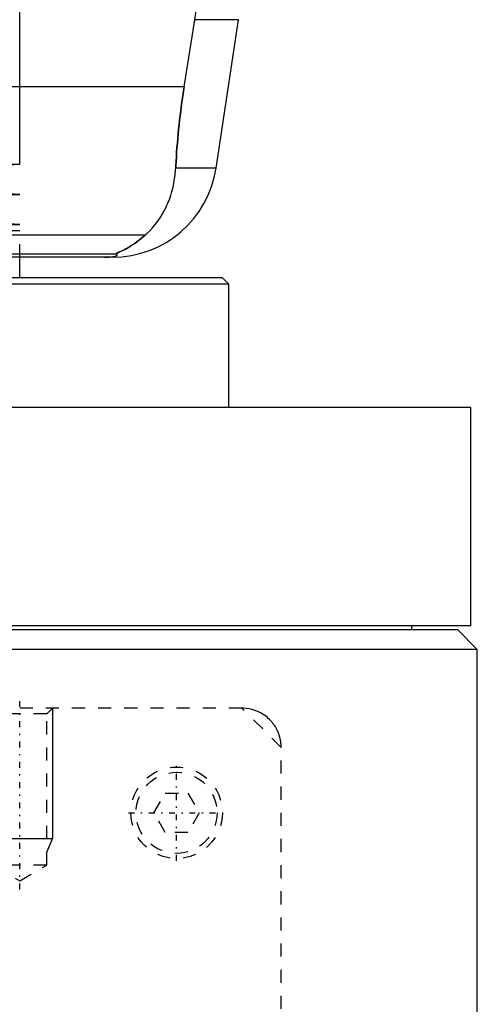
# Model space of a CAD drawing. Extents: x -90 to 90, y -319 to 984.
# Tile 5 of 11: x 45 to 80, y -57 to 18. Entities that reach past the tile are written whole.
import ezdxf

# ---------------------------------------------------------------- set-up
doc = ezdxf.new("R2010")
doc.units = 0
doc.linetypes.add('CENTER', pattern=[1.5, 0.45, -0.5, 0.05, -0.5])
doc.linetypes.add('DASHED', pattern=[2, 1, -1])
for name, color, linetype in [('AM_0', 7, 'CONTINUOUS'), ('AM_10', 7, 'CONTINUOUS'), ('AM_3', 7, 'DASHED'), ('AM_7', 7, 'CENTER')]:
    doc.layers.add(name, color=color, linetype=linetype)

msp = doc.modelspace()

# ---------------------------------------------------------------- linework, layer by layer
at = {"layer": 'AM_0', "color": 7, "linetype": 'CONTINUOUS'}
for p, q in [((45, 7.1), (45, 20.5)), ((57.58, 13.032), (58.394, 18.159)), ((61.724, 18.159), (58.394, 18.159)), ((60.021, 6.813), (61.724, 18.159)), ((57.58, 13.032), (45, 13.032)), ((-45, 7.1), (45, 7.1)), ((22.5, 5.95), (45, 7.1)), ((60.021, 6.813), (56.932, 6.813)), ((45, 4.8), (22.5, 5.95)), ((-45, 4.8), (45, 4.8)), ((22.5, 3.65), (45, 4.8)), ((45, 2.5), (22.5, 3.65)), ((-45, 2.5), (45, 2.5)), ((21.4, 1.693), (54.6, 1.693)), ((29.831, 0.254), (52.378, 0.254)), ((52.11, 0), (30.286, 0)), ((45, -1.58), (45, 0)), ((61, -2.08), (38.684, -2.08)), ((60.5, -1.58), (38.837, -1.58)), ((61, -2.08), (60.5, -1.58)), ((61, -11.5), (61, -2.08)), ((79.5, -11.5), (20.023, -11.5)), ((79.5, -28.2), (79.5, -11.5)), ((79.5, -28.2), (10.011, -28.2)), ((78.5, -28.5), (10.011, -28.5)), ((75, -28.5), (75, -28.2)), ((80, -30), (78.5, -28.5)), ((80, -30), (10.011, -30)), ((80, -291.5), (80, -30))]:
    msp.add_line(p, q, dxfattribs=at)
for points in [[(58.394, 18.159, 0), (58.495, 18.825, 0), (58.674, 20.156, 0), (58.821, 21.482, 0), (58.882, 22.142, 0), (58.935, 22.799, 0), (59.018, 24.102, 0), (59.071, 25.384, 0), (59.094, 26.642, 0), (59.089, 27.883, 0), (59.057, 29.149, 0), (59.03, 29.791, 0), (58.995, 30.438, 0), (58.902, 31.746, 0), (58.777, 33.067, 0), (58.62, 34.395, 0), (58.431, 35.726, 0), (58.21, 37.055, 0), (58.088, 37.717, 0), (57.958, 38.376, 0), (57.676, 39.685, 0), (57.366, 40.978, 0), (57.2, 41.616, 0)], [(56.932, 6.813, 0), (56.941, 6.985, 0), (56.96, 7.331, 0), (56.981, 7.678, 0), (56.992, 7.852, 0), (57.004, 8.026, 0), (57.03, 8.374, 0), (57.058, 8.723, 0), (57.088, 9.071, 0), (57.12, 9.42, 0), (57.155, 9.769, 0), (57.173, 9.943, 0), (57.191, 10.117, 0), (57.23, 10.464, 0), (57.27, 10.81, 0), (57.313, 11.155, 0), (57.357, 11.498, 0), (57.403, 11.84, 0), (57.427, 12.01, 0), (57.451, 12.18, 0), (57.501, 12.52, 0), (57.553, 12.861, 0), (57.58, 13.032, 0)], [(54.6, 1.693, 0), (54.718, 1.8, 0), (54.945, 2.021, 0), (55.16, 2.253, 0), (55.263, 2.372, 0), (55.363, 2.494, 0), (55.554, 2.744, 0), (55.733, 3.004, 0), (55.901, 3.271, 0), (56.056, 3.547, 0), (56.199, 3.831, 0), (56.266, 3.975, 0), (56.33, 4.121, 0), (56.448, 4.419, 0), (56.554, 4.722, 0), (56.647, 5.031, 0), (56.727, 5.345, 0), (56.795, 5.664, 0), (56.824, 5.825, 0), (56.85, 5.988, 0), (56.893, 6.315, 0), (56.922, 6.646, 0), (56.932, 6.813, 0)], [(52.378, 0.254, 0), (52.377, 0.255, 0), (52.376, 0.256, 0), (52.375, 0.258, 0), (52.375, 0.259, 0), (52.376, 0.26, 0), (52.377, 0.263, 0), (52.379, 0.265, 0), (52.381, 0.268, 0), (52.385, 0.271, 0), (52.389, 0.274, 0), (52.391, 0.275, 0), (52.394, 0.277, 0), (52.4, 0.281, 0), (52.406, 0.284, 0), (52.413, 0.288, 0), (52.421, 0.292, 0), (52.429, 0.296, 0), (52.433, 0.299, 0), (52.438, 0.301, 0), (52.447, 0.306, 0), (52.457, 0.31, 0), (52.462, 0.313, 0), (52.468, 0.315, 0), (52.479, 0.321, 0), (52.49, 0.326, 0), (52.496, 0.329, 0), (52.502, 0.331, 0), (52.514, 0.337, 0), (52.527, 0.343, 0), (52.54, 0.349, 0), (52.553, 0.355, 0), (52.567, 0.361, 0), (52.574, 0.364, 0), (52.581, 0.368, 0), (52.595, 0.374, 0), (52.61, 0.381, 0), (52.663, 0.405, 0), (52.763, 0.452, 0), (52.876, 0.506, 0), (52.999, 0.568, 0), (53.064, 0.602, 0), (53.132, 0.638, 0), (53.273, 0.717, 0), (53.426, 0.807, 0), (53.588, 0.908, 0), (53.758, 1.021, 0), (53.936, 1.147, 0), (54.027, 1.214, 0), (54.12, 1.286, 0), (54.309, 1.438, 0), (54.502, 1.605, 0), (54.6, 1.693, 0)], [(51.492, 0, 0), (51.497, 0, 0), (51.506, 0, 0), (51.516, 0, 0), (51.521, 0, 0), (51.525, 0, 0), (51.535, 0, 0), (51.544, 0, 0), (51.553, 0, 0), (51.562, 0, 0), (51.57, 0, 0), (51.574, 0, 0), (51.579, 0, 0), (51.587, 0.001, 0), (51.596, 0.001, 0), (51.605, 0.001, 0), (51.614, 0.001, 0), (51.623, 0.001, 0), (51.627, 0.001, 0), (51.631, 0.001, 0), (51.64, 0.001, 0), (51.649, 0.002, 0), (51.653, 0.002, 0), (51.657, 0.002, 0), (51.666, 0.002, 0), (51.674, 0.002, 0), (51.678, 0.002, 0), (51.682, 0.002, 0), (51.689, 0.003, 0), (51.697, 0.003, 0), (51.704, 0.003, 0), (51.712, 0.003, 0), (51.719, 0.003, 0), (51.723, 0.004, 0), (51.726, 0.004, 0), (51.734, 0.004, 0), (51.741, 0.004, 0), (51.748, 0.004, 0), (51.756, 0.005, 0), (51.763, 0.005, 0), (51.766, 0.005, 0), (51.77, 0.005, 0), (51.777, 0.006, 0), (51.784, 0.006, 0), (51.79, 0.006, 0), (51.797, 0.007, 0), (51.803, 0.007, 0), (51.807, 0.007, 0), (51.81, 0.007, 0), (51.816, 0.007, 0), (51.822, 0.008, 0), (51.842, 0.009, 0), (51.874, 0.011, 0), (51.89, 0.012, 0), (51.905, 0.013, 0), (51.934, 0.015, 0), (51.962, 0.017, 0), (51.988, 0.019, 0), (52.012, 0.022, 0), (52.035, 0.024, 0), (52.046, 0.025, 0), (52.057, 0.026, 0), (52.077, 0.029, 0), (52.096, 0.031, 0), (52.105, 0.032, 0), (52.113, 0.033, 0), (52.129, 0.036, 0), (52.145, 0.038, 0), (52.153, 0.039, 0), (52.16, 0.04, 0), (52.175, 0.043, 0), (52.189, 0.045, 0), (52.234, 0.053, 0), (52.298, 0.069, 0), (52.348, 0.084, 0), (52.386, 0.099, 0), (52.413, 0.113, 0), (52.423, 0.121, 0), (52.432, 0.128, 0), (52.445, 0.142, 0), (52.452, 0.157, 0), (52.454, 0.171, 0), (52.451, 0.186, 0), (52.443, 0.201, 0), (52.437, 0.209, 0), (52.43, 0.216, 0), (52.412, 0.231, 0), (52.391, 0.247, 0), (52.378, 0.254, 0)]]:
    msp.add_polyline3d(points, dxfattribs=at)
msp.add_arc((52.11, 8), 8, 270, 351.46703, dxfattribs=at)
at = {"layer": 'AM_10', "color": 7, "linetype": 'CONTINUOUS'}
for p, q in [((47.5, -34.5), (47.5, -44.5)), ((47.5, -44.5), (42.5, -44.5)), ((47.067, -45.5), (47.5, -44.5))]:
    msp.add_line(p, q, dxfattribs=at)
at = {"layer": 'AM_3', "color": 6, "linetype": 'DASHED'}
for p, q in [((45, 13.032), (41.538, 13.032)), ((45, 2), (-45, 2)), ((45, 2), (-45, 2)), ((45, 0), (45, 2)), ((62, -34.5), (-62, -34.5)), ((47.067, -34.933), (47.5, -34.5)), ((65, -37.5), (62, -34.5)), ((47.067, -34.933), (42.933, -34.933)), ((47.067, -46.5), (47.067, -34.933)), ((65, -313.5), (65, -37.5)), ((55.268, -42.5), (56.134, -41)), ((56.134, -41), (57.866, -41)), ((57.866, -41), (58.732, -42.5)), ((56.134, -44), (55.268, -42.5)), ((58.732, -42.5), (57.866, -44)), ((57.866, -44), (56.134, -44)), ((42.933, -46.5), (45, -47.693)), ((47.067, -46.5), (42.933, -46.5)), ((45, -47.693), (47.067, -46.5))]:
    msp.add_line(p, q, dxfattribs=at)
for points in [[(57.58, 13.032, 0), (57.553, 12.861, 0), (57.501, 12.52, 0), (57.451, 12.18, 0), (57.427, 12.01, 0), (57.403, 11.84, 0), (57.357, 11.498, 0), (57.313, 11.155, 0), (57.27, 10.81, 0), (57.23, 10.464, 0), (57.191, 10.117, 0), (57.173, 9.943, 0), (57.155, 9.769, 0), (57.12, 9.42, 0), (57.088, 9.071, 0), (57.058, 8.723, 0), (57.03, 8.374, 0), (57.004, 8.026, 0), (56.992, 7.852, 0), (56.981, 7.678, 0), (56.96, 7.331, 0), (56.941, 6.985, 0), (56.932, 6.813, 0)], [(54.6, 1.693, 0), (54.508, 1.609, 0), (54.325, 1.451, 0), (54.145, 1.305, 0), (54.057, 1.237, 0), (53.97, 1.172, 0), (53.799, 1.049, 0), (53.635, 0.938, 0), (53.477, 0.838, 0), (53.327, 0.748, 0), (53.184, 0.667, 0), (53.116, 0.63, 0), (53.051, 0.595, 0), (52.927, 0.531, 0), (52.812, 0.475, 0), (52.704, 0.424, 0), (52.644, 0.396, 0), (52.628, 0.389, 0), (52.612, 0.382, 0), (52.604, 0.378, 0), (52.596, 0.374, 0), (52.581, 0.367, 0), (52.566, 0.361, 0), (52.551, 0.354, 0), (52.537, 0.347, 0), (52.523, 0.341, 0), (52.516, 0.338, 0), (52.509, 0.335, 0), (52.496, 0.329, 0), (52.484, 0.323, 0), (52.478, 0.32, 0), (52.472, 0.317, 0), (52.46, 0.312, 0), (52.449, 0.307, 0), (52.444, 0.304, 0), (52.439, 0.302, 0), (52.429, 0.297, 0), (52.421, 0.292, 0), (52.412, 0.288, 0), (52.405, 0.284, 0), (52.398, 0.28, 0), (52.395, 0.278, 0), (52.392, 0.276, 0), (52.387, 0.272, 0), (52.383, 0.269, 0), (52.38, 0.266, 0), (52.377, 0.263, 0), (52.376, 0.261, 0), (52.375, 0.26, 0), (52.375, 0.259, 0), (52.376, 0.257, 0), (52.377, 0.255, 0), (52.378, 0.254, 0)], [(65, -37.5, 0), (65, -37.472, 0), (64.999, -37.416, 0), (64.997, -37.36, 0), (64.995, -37.332, 0), (64.994, -37.304, 0), (64.989, -37.249, 0), (64.984, -37.194, 0), (64.978, -37.14, 0), (64.971, -37.085, 0), (64.963, -37.031, 0), (64.959, -37.004, 0), (64.954, -36.978, 0), (64.944, -36.925, 0), (64.933, -36.872, 0), (64.922, -36.82, 0), (64.909, -36.768, 0), (64.896, -36.716, 0), (64.889, -36.691, 0), (64.882, -36.665, 0), (64.867, -36.615, 0), (64.851, -36.565, 0), (64.842, -36.54, 0), (64.834, -36.516, 0), (64.817, -36.467, 0), (64.798, -36.419, 0), (64.789, -36.395, 0), (64.78, -36.371, 0), (64.76, -36.324, 0), (64.74, -36.278, 0), (64.719, -36.232, 0), (64.698, -36.187, 0), (64.675, -36.143, 0), (64.664, -36.121, 0), (64.653, -36.099, 0), (64.629, -36.056, 0), (64.606, -36.013, 0), (64.581, -35.972, 0), (64.557, -35.93, 0), (64.531, -35.89, 0), (64.519, -35.87, 0), (64.506, -35.85, 0), (64.48, -35.811, 0), (64.453, -35.773, 0), (64.426, -35.736, 0), (64.399, -35.699, 0), (64.372, -35.663, 0), (64.358, -35.645, 0), (64.344, -35.628, 0), (64.316, -35.593, 0), (64.288, -35.559, 0), (64.26, -35.527, 0), (64.231, -35.494, 0), (64.202, -35.463, 0), (64.188, -35.447, 0), (64.174, -35.432, 0), (64.145, -35.402, 0), (64.116, -35.373, 0), (64.012, -35.275, 0), (63.92, -35.195, 0), (63.826, -35.119, 0), (63.628, -34.98, 0), (63.422, -34.859, 0), (63.209, -34.755, 0), (62.991, -34.669, 0), (62.77, -34.601, 0), (62.659, -34.573, 0), (62.548, -34.55, 0), (62.326, -34.518, 0), (62.107, -34.502, 0), (62, -34.5, 0)]]:
    msp.add_polyline3d(points, dxfattribs=at)
for radius in [3.5, 3.1]:
    msp.add_circle((57, -42.5), radius, dxfattribs=at)
at = {"layer": 'AM_7', "color": 4, "linetype": 'CENTER'}
for p, q in [((45, -48.353), (45, -33.84)), ((57, -46.175), (57, -38.825)), ((53.325, -42.5), (60.675, -42.5))]:
    msp.add_line(p, q, dxfattribs=at)

doc.saveas('drawing.dxf')
